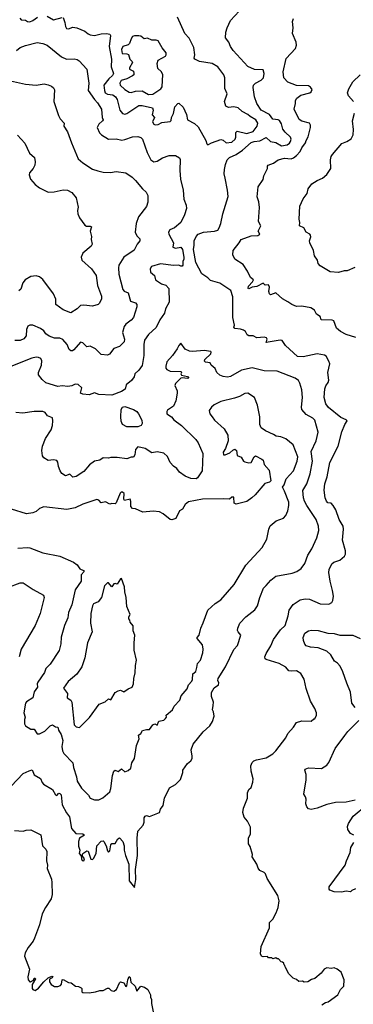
# Model space of a CAD drawing. Extents: x 1863118 to 1989590, y 394482 to 532474.
# Tile 193 of 215: x 1962642 to 1965731, y 493188 to 502302. Entities that reach past the tile are written whole.
import ezdxf

# ---------------------------------------------------------------- set-up
doc = ezdxf.new("R2010")
doc.units = 0

msp = doc.modelspace()

# ---------------------------------------------------------------- linework, layer by layer
at = {"layer": '0CON20XD'}
for points in [[(1965440, 493185), (1965473.8, 493206.2), (1965498.3, 493211.7), (1965587.5, 493275), (1965613.3, 493325), (1965643.3, 493355), (1965646.7, 493415), (1965617.5, 493485), (1965580, 493515), (1965555, 493527.5), (1965525, 493520), (1965485, 493526.7), (1965462.5, 493515), (1965433, 493477), (1965375, 493427.5), (1965343.3, 493416.7), (1965310, 493395), (1965275, 493392.5), (1965261.7, 493401.7), (1965225, 493400), (1965205, 493417.5), (1965175, 493430), (1965135, 493470), (1965100, 493535), (1965098.3, 493548.3), (1965090, 493555), (1965088.3, 493568.3), (1965075, 493580), (1965061.7, 493581.7), (1965038.3, 493608.3), (1965025, 493610), (1965015, 493620), (1964985, 493610), (1964975, 493620), (1964945, 493620), (1964935, 493630), (1964895, 493627.5), (1964880, 493635), (1964872.5, 493655), (1964877.5, 493725), (1964954.2, 493895), (1964954.2, 493945), (1964985, 493976.7), (1965016, 494035), (1965034.1, 494085.9), (1965043.8, 494145), (1965033, 494197), (1964933.9, 494353.9), (1964917.5, 494395), (1964905, 494407.5), (1964865, 494427.5), (1964849.3, 494449.3), (1964837.5, 494485), (1964793.6, 494553.6), (1964796.4, 494576.4), (1964775, 494650), (1964760, 494675), (1964760, 494725), (1964780, 494765), (1964779.3, 494829.3), (1964750, 494885), (1964721.7, 494921.7), (1964707.5, 494965), (1964713.3, 495005), (1964750, 495095), (1964750, 495145), (1964762.7, 495177.3), (1964783.6, 495196.4), (1964801.2, 495245), (1964803.3, 495275), (1964784.2, 495345), (1964780.8, 495395), (1964793.1, 495426.9), (1964809.1, 495440.9), (1964835, 495452.5), (1964925, 495469.2), (1964985, 495508), (1965014.4, 495535.6), (1965105.8, 495654.2), (1965124.2, 495695.8), (1965177.5, 495755), (1965205, 495797.5), (1965255, 495812.5), (1965341.7, 495808.3), (1965365, 495830), (1965375, 495830), (1965390, 495865), (1965390, 495885), (1965375, 495927.5), (1965333.3, 495995), (1965293, 496113), (1965277, 496197), (1965245, 496250), (1965205, 496275.8), (1965155, 496271.4), (1965135, 496276.2), (1965105, 496308), (1965045, 496342.5), (1964925, 496378.8), (1964916.1, 496386.1), (1964912, 496405), (1964922.5, 496435), (1964968.6, 496505), (1964990.8, 496565), (1965056.6, 496653.4), (1965100.6, 496695), (1965129.1, 496785), (1965137.8, 496835), (1965175, 496889.2), (1965237.6, 496932.4), (1965285, 496942.5), (1965325, 496937.1), (1965425, 496895.6), (1965505, 496892.5), (1965531.2, 496908.8), (1965540, 496925), (1965547.1, 496965), (1965537.8, 497017.8), (1965515.6, 497105), (1965504.4, 497185), (1965507.9, 497212.1), (1965532.9, 497265), (1965549.1, 497280.9), (1965605, 497297.9), (1965650, 497335), (1965659.5, 497355), (1965660, 497385), (1965632.2, 497485), (1965641.1, 497585), (1965636.9, 497615), (1965598.5, 497675), (1965569.1, 497765), (1965545, 497805.6), (1965525, 497825.7), (1965495, 497830), (1965483.8, 497845), (1965470, 497875), (1965461.7, 497948.3), (1965466.9, 498005), (1965488.1, 498071.9), (1965514.1, 498204.1), (1965591.5, 498355), (1965624.5, 498485.5), (1965653.7, 498556.3), (1965675, 498587.5), (1965665, 498598.8), (1965615, 498618.6), (1965502.1, 498712.1), (1965476.9, 498745), (1965461.9, 498805), (1965467.1, 498885), (1965475.7, 498914.3), (1965498, 498945), (1965504.2, 498965), (1965495.7, 499035), (1965511.9, 499115), (1965505, 499140), (1965478.3, 499188.3), (1965465, 499198), (1965395, 499207.5), (1965265, 499180), (1965214.5, 499184.5), (1965104.2, 499285), (1965071.8, 499331.8), (1965055, 499334.5), (1964924.3, 499314.3), (1964933.8, 499345), (1964927, 499357), (1964905, 499362.9), (1964837, 499357), (1964805, 499374.3), (1964765, 499376.7), (1964748, 499385), (1964731.2, 499415), (1964715, 499428.8), (1964685, 499435.8), (1964635, 499444.4), (1964626, 499455), (1964630.4, 499475), (1964616.2, 499545), (1964613.8, 499735), (1964595.5, 499795), (1964495, 499864.2), (1964407.9, 499887.9), (1964385, 499911.2), (1964329.1, 499949.1), (1964272.5, 500055), (1964252, 500175), (1964258.6, 500215), (1964256, 500255), (1964274.5, 500295.5), (1964293.8, 500315), (1964345, 500336), (1964446.8, 500343.2), (1964476.2, 500355), (1964490, 500375), (1964504.4, 500415), (1964521.9, 500505), (1964571.2, 500665), (1964567.1, 500725), (1964545.6, 500835), (1964535.7, 500875), (1964538.6, 500915), (1964547.3, 500962.7), (1964563.8, 501005), (1964584.3, 501025.7), (1964646.2, 501053.8), (1964705.4, 501094.6), (1964783.8, 501165), (1964812.5, 501175), (1964865, 501179.1), (1964925, 501210.8), (1964965.6, 501175), (1965015, 501164), (1965065.3, 501135.3), (1965116.9, 501143.1), (1965141.5, 501158.5), (1965150.4, 501175), (1965154.6, 501195), (1965148.9, 501215), (1965100, 501260), (1965078.5, 501288.5), (1965065, 501337.8), (1965047.9, 501367.9), (1965035, 501375.9), (1964985, 501381.1), (1964954.5, 501425), (1964877.1, 501465), (1964838.6, 501525), (1964817, 501587), (1964804, 501675), (1964808, 501695), (1964823.8, 501715), (1964877.8, 501742.2), (1964899.2, 501765), (1964905.7, 501805), (1964895, 501836.7), (1964815, 501840), (1964755, 501868.6), (1964618.6, 502015), (1964592.5, 502055), (1964578.8, 502095), (1964548.8, 502135), (1964551.2, 502185), (1964562.5, 502225), (1964594.6, 502295.4), (1964753.4, 502466.6)], [(1962642.5, 502315), (1962655, 502300), (1962695, 502298), (1962714.4, 502284.4), (1962735, 502283.3), (1962765, 502294.4), (1962808, 502325)], [(1962895, 502332.7), (1962955, 502300.9), (1963035, 502322.7)], [(1963045, 502320.6), (1963059.2, 502275), (1963065, 502238), (1963075, 502220.9), (1963095, 502217.9), (1963135, 502231.1), (1963172.5, 502225), (1963245, 502195.8), (1963275, 502169.4), (1963295, 502160.5), (1963335, 502156.5), (1963395, 502170.6), (1963445, 502174.2), (1963477.7, 502167.7), (1963483.9, 502153.9), (1963470.8, 502055), (1963491.8, 501935), (1963487.5, 501865), (1963509.2, 501805), (1963502, 501785), (1963466.8, 501753.2), (1963421.3, 501695), (1963426.1, 501645), (1963433.8, 501625), (1963455, 501612.5), (1963505, 501606.5), (1963528.8, 501588.8), (1963543.7, 501563.7), (1963567.8, 501465), (1963595, 501431.9), (1963615, 501427.8), (1963635, 501433.5), (1963745, 501506.4), (1963775, 501508.9), (1963871.4, 501485), (1963876.9, 501465), (1963869.4, 501420.6), (1963888.9, 501395), (1963872.7, 501355), (1963884.5, 501335), (1963895, 501330), (1963925, 501332.2), (1963958.9, 501351.1), (1964035, 501358.1), (1964045, 501368.8), (1964048.1, 501395), (1964067, 501433), (1964078.5, 501495), (1964105, 501526.2), (1964115, 501530), (1964155, 501490.6), (1964185.8, 501424.2), (1964195.8, 501375), (1964261.2, 501341.2), (1964295, 501309.1), (1964364.4, 501185), (1964375, 501152.5), (1964385, 501143.3), (1964416.6, 501163.4), (1964505, 501192.3), (1964525, 501187.6), (1964555, 501160.7), (1964605, 501168.9), (1964637, 501195), (1964643.3, 501215), (1964642.5, 501257.5), (1964655, 501269.4), (1964745, 501248.4), (1964802.7, 501267.3), (1964840, 501315), (1964848.1, 501345), (1964828.1, 501375), (1964774.8, 501404.8), (1964755, 501423.1), (1964700.5, 501450.5), (1964665, 501486.3), (1964625, 501493.9), (1964575, 501488.8), (1964550.2, 501500.2), (1964538.5, 501545), (1964561.6, 501615), (1964540.8, 501665), (1964540.5, 501765), (1964531.1, 501791.1), (1964475.4, 501865.4), (1964425, 501896.9), (1964305.8, 501915.8), (1964263.8, 501935), (1964258, 501945), (1964262.5, 501975), (1964253.1, 502045), (1964212.1, 502132.1), (1964172, 502175), (1964102, 502325)], [(1964845.8, 500725), (1964850, 500755), (1964895, 500822.5), (1964902.5, 500855), (1964936.2, 500925), (1964936, 500945), (1964944, 500955), (1964991.2, 500975), (1965034.6, 501005.4), (1965095, 501020.8), (1965155, 501015.3), (1965176.9, 501023.1), (1965205, 501044.6), (1965238.8, 501081.2), (1965255, 501114.2), (1965289.5, 501160.5), (1965294.6, 501185), (1965312.1, 501217.9), (1965333.3, 501303.3), (1965335.6, 501325.6), (1965325, 501344), (1965255, 501362.5), (1965228.8, 501378.8), (1965183.8, 501475), (1965196, 501525), (1965196.7, 501555), (1965206.7, 501575), (1965245.7, 501604.3), (1965328.8, 501625), (1965342, 501635), (1965349.2, 501655), (1965335, 501675.7), (1965315, 501688.1), (1965205, 501692.2), (1965125, 501724.3), (1965087.5, 501765), (1965082.4, 501817.6), (1965109.1, 501940.9), (1965194.3, 502035), (1965205.7, 502065), (1965202.5, 502095), (1965168.8, 502175), (1965173.3, 502225), (1965167.5, 502285), (1965176.4, 502313.6)], [(1963835, 501610.5), (1963875, 501613.5), (1963947.8, 501662.2), (1963961.3, 501678.7), (1963965.7, 501795), (1963952.4, 501822.4), (1963919.7, 501849.7), (1963913.3, 501895), (1963924.5, 501925.5), (1963990.8, 501965), (1963998.6, 501975), (1963999.4, 501995), (1963961.6, 502041.6), (1963924.5, 502104.5), (1963905, 502111.9), (1963865, 502110.6), (1963825, 502130.8), (1963795, 502125.6), (1963765, 502147.8), (1963745, 502153.3), (1963705, 502153.5), (1963687.1, 502145), (1963674.2, 502125.8), (1963660.1, 502079.9), (1963645, 502067.7), (1963595.8, 502055), (1963584.7, 502024.7), (1963589.7, 501989.7), (1963635, 501985.4), (1963648.5, 501978.5), (1963660.9, 501935), (1963684.3, 501915), (1963686.7, 501905), (1963657.1, 501855), (1963659.2, 501845), (1963695.3, 501825.3), (1963699.5, 501805), (1963697.7, 501792.3), (1963687.8, 501782.2), (1963635, 501755.4), (1963582.6, 501737.4), (1963570, 501715), (1963572.9, 501695), (1963615, 501655.5), (1963655, 501631.5), (1963675, 501628.5), (1963715, 501638.7), (1963774.7, 501644.7), (1963835, 501610.5)], [(1962612.4, 502017.6), (1962646.3, 502043.7), (1962695, 502063.1), (1962805, 502090), (1962855, 502081.2), (1962896.7, 502065), (1963028.6, 501958.6), (1963075, 501935.6), (1963145, 501940), (1963175, 501932.5), (1963191.9, 501921.9), (1963263.8, 501845), (1963283.5, 501715), (1963275.7, 501645), (1963333.8, 501563.8), (1963363.6, 501533.6), (1963399.2, 501475), (1963404.3, 501395), (1963414, 501375), (1963410, 501365), (1963374, 501335), (1963358.8, 501305), (1963380.8, 501255), (1963398.8, 501235), (1963465, 501196), (1963535, 501198.6), (1963587.3, 501187.3), (1963615, 501191.4), (1963685, 501217.5), (1963735, 501220), (1963765, 501212), (1963779.2, 501195), (1963822.4, 501072.4), (1963856, 501005), (1963885, 500987.1), (1963915, 500991.4), (1963965, 501024.3), (1964025, 501043.8), (1964085, 501044), (1964121.7, 501021.7), (1964128.3, 501008.3), (1964123.3, 500905), (1964130.6, 500825), (1964156, 500725), (1964161.3, 500641.3), (1964182.9, 500585), (1964186.9, 500555), (1964168.6, 500495), (1964134.6, 500425.4), (1964075, 500375.8), (1964032.7, 500357.3), (1964020, 500335), (1964024.2, 500315), (1964066, 500235), (1964060, 500195), (1964085, 500186.7), (1964135, 500197.5), (1964150, 500175), (1964162.5, 500105), (1964162.5, 500085), (1964152.5, 500065), (1964151.7, 500028.3), (1964145, 500020), (1964135, 500020), (1964115, 500030), (1964065, 500026.7), (1963945, 500040.8), (1963861.5, 500018.5), (1963849.5, 499995), (1963853.6, 499965), (1963889.2, 499935), (1963900, 499895), (1963955, 499856), (1963995, 499843.3), (1964023.8, 499815), (1964027.3, 499687.3), (1963993.4, 499626.6), (1963981.8, 499585), (1963940.6, 499525), (1963905, 499451.2), (1963833.4, 499386.6), (1963798.6, 499335), (1963791.1, 499295), (1963792.5, 499195), (1963775, 499101.2), (1963745, 499058.8), (1963708, 499025), (1963700.8, 498995), (1963678.3, 498961.7), (1963628.3, 498921.7), (1963619.4, 498880.6), (1963585, 498859.2), (1963495, 498826.9), (1963375, 498832), (1963335, 498849.2), (1963285, 498830), (1963225.8, 498835.8), (1963206.4, 498846.4), (1963218.8, 498895), (1963184.3, 498924.3), (1963155, 498926.9), (1963125, 498912.9), (1963087.3, 498907.3), (1963035, 498913.1), (1962995, 498906.7), (1962885, 498941.4), (1962850.2, 498970.2), (1962817.5, 499015)], [(1965733.3, 501545), (1965685, 501597.5), (1965676.7, 501625), (1965689.3, 501660.7), (1965727.5, 501725), (1965795, 501790)], [(1962557.1, 501737.1), (1962695, 501706), (1962795, 501694.2), (1962867.3, 501707.3), (1962905, 501700), (1962935.8, 501685.8), (1962955, 501670), (1962962.7, 501652.7), (1962958.1, 501545), (1963002.5, 501415), (1963018, 501385), (1963054, 501345), (1963052, 501315), (1963086, 501265), (1963121.7, 501161.7), (1963184, 501015), (1963226.6, 500976.6), (1963315, 500919.2), (1963365, 500902.9), (1963415, 500889.4), (1963483, 500887), (1963535.7, 500895.7), (1963625, 500883.8), (1963683.3, 500845), (1963715, 500813.3), (1963780, 500735), (1963813.3, 500705), (1963828, 500675), (1963827.3, 500612.7), (1963815, 500572.5), (1963742.4, 500477.6), (1963719.2, 500415), (1963711.5, 500335), (1963725, 500302.5), (1963754.6, 500274.6), (1963755.5, 500255), (1963730, 500225), (1963702.8, 500167.2), (1963605, 500103.8), (1963561.1, 500028.9), (1963556.5, 500005), (1963560, 499945), (1963598.1, 499805), (1963610.3, 499790.3), (1963645, 499774.2), (1963668, 499695), (1963715, 499680), (1963725.8, 499664.2), (1963725.6, 499645), (1963694.6, 499545), (1963675, 499520.8), (1963625.4, 499485), (1963608.1, 499461.9), (1963595.3, 499405), (1963613.3, 499345), (1963609.3, 499320.7), (1963565, 499277.1), (1963515, 499257.5), (1963473.2, 499206.8), (1963455, 499195.8), (1963395, 499202.9), (1963345, 499254.3), (1963295, 499278.8), (1963265, 499273.8), (1963225, 499310.6), (1963205, 499315.8), (1963144.3, 499245.7), (1963132.3, 499237.7), (1963115, 499238), (1963099.7, 499249.7), (1963080, 499295), (1963042.2, 499342.2), (1963015, 499352.5), (1962963.4, 499353.4), (1962915, 499372.5), (1962884, 499394), (1962865, 499420.8), (1962835, 499444.4), (1962765, 499472.9), (1962735, 499473.8), (1962716.7, 499465), (1962705.8, 499435), (1962701.5, 499375), (1962680.9, 499349.1), (1962645, 499333.1), (1962597.3, 499332.7)], [(1965745, 500009.2), (1965675, 499976), (1965645, 499976.9), (1965593, 499963), (1965518, 499968), (1965425, 500023.3), (1965406.7, 500045), (1965400, 500075), (1965371.2, 500115), (1965361.2, 500165), (1965329.2, 500235), (1965326, 500255), (1965338.3, 500291.7), (1965335, 500307.5), (1965327.3, 500317.3), (1965294.1, 500334.1), (1965273.3, 500375), (1965231.2, 500395), (1965236.2, 500425), (1965229.2, 500455), (1965234.6, 500575.4), (1965265.6, 500644.4), (1965305, 500693.3), (1965314, 500735), (1965348.3, 500781.7), (1965397.3, 500812.7), (1965445.8, 500834.2), (1965485, 500868.8), (1965522, 500925), (1965518.6, 501005), (1965525.7, 501034.3), (1965538, 501055), (1965624.3, 501155.7), (1965670, 501175), (1965710.7, 501199.3), (1965729.4, 501235), (1965733.3, 501285), (1965723.3, 501365), (1965743.3, 501435)], [(1962622.7, 501232.7), (1962688.3, 501158.3), (1962733.8, 501065), (1962777.5, 501025), (1962783.8, 500985), (1962781.2, 500955), (1962766.2, 500925), (1962734.2, 500885), (1962730, 500865), (1962742.9, 500825), (1962785, 500775.8), (1962825, 500744.4), (1962905, 500705.6), (1962961.7, 500708.3), (1963045, 500726.9), (1963085, 500724), (1963125, 500703.3), (1963164.1, 500654.1), (1963182.5, 500565), (1963176.7, 500535), (1963180, 500505), (1963196.4, 500466.4), (1963245, 500400), (1963261.4, 500391.4), (1963295, 500392), (1963306, 500385), (1963294.3, 500344.3), (1963306.7, 500295), (1963303.6, 500266.4), (1963313.3, 500225), (1963302.5, 500205), (1963225, 500140), (1963212.5, 500105), (1963216, 500075), (1963305.7, 499995), (1963349.2, 499935), (1963361.7, 499841.7), (1963398.3, 499741.7), (1963398.8, 499715), (1963378.8, 499675), (1963367.5, 499665), (1963315, 499649.2), (1963235, 499658.9), (1963205, 499655.8), (1963175.6, 499624.4), (1963115, 499588), (1963044, 499615), (1962976.8, 499666.8), (1962975.6, 499715), (1962954.5, 499765), (1962855, 499895.8), (1962825, 499922), (1962795, 499931.2), (1962745, 499923.3), (1962693.8, 499895), (1962672.5, 499865), (1962652.3, 499807.7), (1962635, 499793.3)], [(1965755, 499360.6), (1965665, 499389.4), (1965611.2, 499415), (1965574.2, 499445), (1965550, 499515), (1965535, 499520.6), (1965432.5, 499525), (1965423.3, 499555), (1965390, 499575), (1965371.7, 499611.7), (1965336.7, 499635), (1965255, 499650.8), (1965205, 499648), (1965161.2, 499665), (1965125, 499691.4), (1965075, 499716.9), (1965015, 499774), (1964964.2, 499754.2), (1964955, 499763.3), (1964949.1, 499785), (1964953.3, 499825), (1964945, 499846.2), (1964915.9, 499845.9), (1964895, 499861.5), (1964838.1, 499831.9), (1964793.3, 499826.7), (1964765, 499811.1), (1964755.8, 499815), (1964759.1, 499835), (1964798.1, 499875), (1964806.2, 499895), (1964777.5, 499915), (1964750, 499975), (1964710.4, 500035), (1964633.8, 500085), (1964615.9, 500125.9), (1964616.9, 500165), (1964675.2, 500234.8), (1964693.7, 500266.3), (1964785, 500300.4), (1964845.4, 500304.6), (1964866, 500315), (1964849.2, 500345), (1964873.3, 500395), (1964854.5, 500435), (1964862.6, 500562.6), (1964855.5, 500615), (1964841.2, 500661.2), (1964845.8, 500725)], [(1963705, 494270), (1963716.2, 494345), (1963713.1, 494435), (1963732.7, 494565), (1963729.1, 494725), (1963735, 494792.5), (1963783.8, 494845), (1963794.3, 494875), (1963794.2, 494915), (1963805, 494931.2), (1963815, 494936.7), (1963845, 494926.7), (1963937.3, 494962.7), (1963946.4, 494993.6), (1963970.5, 495029.5), (1963983.8, 495095), (1964029.3, 495190.7), (1964085, 495223.3), (1964129.7, 495270.3), (1964153.3, 495335), (1964153.3, 495355), (1964195, 495417.5), (1964227.7, 495442.3), (1964237.3, 495462.7), (1964240, 495485), (1964230, 495545), (1964247.5, 495595), (1964340.7, 495709.3), (1964403.9, 495766.1), (1964426.7, 495805), (1964442.5, 495855), (1964437, 495897), (1964427.5, 495915), (1964433, 495953), (1964436.1, 495986.1), (1964417.3, 496037.3), (1964417.1, 496075), (1964442.4, 496117.6), (1964482.5, 496145), (1964484.3, 496165), (1964475.7, 496185.7), (1964478.6, 496205), (1964548.3, 496311.7), (1964625, 496471.2), (1964659.4, 496510.6), (1964688, 496605), (1964664, 496635), (1964659.5, 496649.5), (1964660.3, 496669.7), (1964679.2, 496715), (1964736, 496775), (1964819.1, 496840.9), (1964842.5, 496877.5), (1964864.2, 496955), (1964898.6, 497041.4), (1964925, 497063.8), (1964966.2, 497115), (1965015, 497150), (1965165, 497178.6), (1965206.7, 497195), (1965247.6, 497222.4), (1965280.6, 497269.4), (1965310.6, 497345), (1965345.6, 497405), (1965392.8, 497507.2), (1965410.5, 497575), (1965409.5, 497615), (1965385.6, 497675), (1965299.2, 497805), (1965279.2, 497845), (1965270, 497875), (1965262.9, 497945), (1965300.4, 498005), (1965331.1, 498098.9), (1965354.1, 498215), (1965340.4, 498305), (1965385.4, 498405), (1965404.5, 498485), (1965374.7, 498594.7), (1965355, 498613.3), (1965295, 498648.6), (1965253.8, 498693.8), (1965250.5, 498715), (1965259.2, 498805), (1965253.8, 498875), (1965236.7, 498936.7), (1965221.9, 498961.9), (1965192.6, 498982.6), (1965025, 499049.4), (1964905, 499051.1), (1964795, 499078.6), (1964695, 499056.9), (1964595, 498998.6), (1964565, 498994.4), (1964525, 498999.4), (1964495, 499012.5), (1964467.1, 499035), (1964452, 499072), (1964416.2, 499105), (1964406, 499126), (1964362.9, 499132.9), (1964352.3, 499142.3), (1964356, 499155), (1964410.2, 499209.8), (1964415.6, 499225), (1964410.2, 499230.2), (1964351, 499241), (1964245, 499231.1), (1964215, 499234.1), (1964173.3, 499253.3), (1964135, 499306.2), (1964115, 499286.7), (1964101.2, 499255), (1964057, 499193), (1964004.7, 499135), (1963993.6, 499093.6), (1963995.3, 499075.3), (1964003.7, 499063.7), (1964035, 499049.1), (1964135.6, 499045.6), (1964138.8, 499035), (1964133.8, 499023.8), (1964140.8, 499010.8), (1964195, 499000), (1964206.7, 498985), (1964195, 498980), (1964145, 498988), (1964135, 498984.4), (1964085.4, 498935), (1964077.1, 498915), (1964098.8, 498865), (1964100, 498845), (1964087.1, 498775), (1964066, 498725), (1964011.2, 498688.8), (1964004, 498675), (1964004.3, 498655), (1964046.2, 498625), (1964068.3, 498598.3), (1964141.2, 498545), (1964272.5, 498415), (1964294.5, 498384.5), (1964337.5, 498285), (1964330.8, 498125), (1964289.1, 498060.9), (1964275, 498051.4), (1964226.7, 498055), (1964175, 498076.7), (1964122.3, 498112.3), (1964096.9, 498146.9), (1964065, 498169.2), (1964035, 498203.8), (1964008.9, 498258.9), (1963975, 498290), (1963915, 498302.5), (1963865, 498292), (1963805, 498331.4), (1963735, 498348), (1963713.3, 498325), (1963708.8, 498275), (1963695.9, 498254.1), (1963675, 498253.8), (1963635, 498238.6), (1963545, 498250), (1963485, 498248.8), (1963465, 498242), (1963415, 498246), (1963385, 498224.2), (1963335.8, 498214.2), (1963287, 498183), (1963235, 498118.8), (1963165, 498074.2), (1963135, 498066.7), (1963105, 498094), (1963065, 498080), (1963032, 498102), (1963017.1, 498125), (1963002, 498165), (1962995.8, 498205.8), (1962985, 498222.5), (1962955, 498228.8), (1962905, 498221.2), (1962866.7, 498245), (1962854.2, 498265), (1962848, 498315), (1962854.2, 498355.8), (1962880, 498425), (1962932.5, 498505), (1962947.1, 498545), (1962949.7, 498590.3), (1962945, 498615.8), (1962900, 498635), (1962876.4, 498666.4), (1962855.4, 498675.4), (1962775, 498674.5), (1962671.2, 498661.2), (1962605, 498667.5)], [(1962817.5, 499015), (1962817.5, 499035), (1962844.3, 499105), (1962848.1, 499145), (1962838, 499165), (1962815.4, 499175.4), (1962795, 499178.1), (1962755, 499170), (1962545, 499086.2)], [(1963375, 495082.5), (1963411.7, 495098.3), (1963475, 495156.2), (1963485, 495186.7), (1963502, 495305), (1963515, 495346.7), (1963525, 495356.7), (1963555, 495343.3), (1963585, 495366.7), (1963615, 495340), (1963645, 495352), (1963672, 495375), (1963680.5, 495425), (1963704.4, 495465), (1963724.4, 495585), (1963747.1, 495645), (1963741.7, 495678.3), (1963763.3, 495695), (1963777.7, 495722.3), (1963815, 495733.3), (1963845, 495733.3), (1963875, 495776.7), (1963893, 495783), (1963915, 495773.3), (1963929.5, 495810.5), (1963975, 495818.8), (1963993.3, 495835), (1964000, 495845), (1963998.8, 495865), (1964058.1, 495915), (1964071.8, 495948.2), (1964125.4, 496005), (1964138.5, 496045), (1964192.7, 496107.3), (1964204.3, 496145), (1964235, 496178), (1964242.5, 496195), (1964243.5, 496246.5), (1964272.1, 496267.9), (1964281.8, 496305), (1964288, 496342), (1964315, 496372.5), (1964337.9, 496442.1), (1964340, 496475), (1964335.7, 496515.7), (1964284.2, 496575), (1964283.8, 496585), (1964303.8, 496605), (1964319.1, 496670.9), (1964342.1, 496717.9), (1964384.3, 496835.7), (1964453.2, 496896.8), (1964505, 496931.2), (1964627.4, 497072.6), (1964735, 497253.8), (1964887.1, 497415), (1964930.8, 497495), (1964947.5, 497585), (1964962.1, 497617.9), (1965017.9, 497662.1), (1965085, 497686.7), (1965107, 497713), (1965124.2, 497755), (1965134.3, 497805), (1965132.9, 497835), (1965095, 497937.5), (1965074, 497975), (1965090, 497995), (1965109.5, 498050.5), (1965176.2, 498125), (1965211.9, 498215), (1965216.7, 498255), (1965175, 498366.7), (1965105, 498422), (1965059.7, 498439.7), (1965015.6, 498445.6), (1964992.7, 498462.7), (1964917.5, 498495), (1964877.5, 498525), (1964866.4, 498556.4), (1964863.9, 498626.1), (1964845, 498732.5), (1964815, 498803.3), (1964755, 498844), (1964725, 498840.8), (1964676, 498814), (1964631.3, 498798.7), (1964503.6, 498766.4), (1964441.7, 498738.3), (1964416.7, 498715), (1964396.7, 498685), (1964401.2, 498655), (1964424, 498625), (1964445.8, 498595), (1964533.9, 498513.9), (1964570, 498455), (1964572.5, 498405), (1964547.5, 498332.5), (1964525, 498300), (1964530, 498275), (1964545, 498273.8), (1964588, 498292), (1964615, 498317.1), (1964635, 498326), (1964648.8, 498315), (1964655, 498267.5), (1964693.9, 498253.9), (1964713.3, 498215), (1964725, 498208.8), (1964765, 498200), (1964785, 498203.8), (1964812.9, 498257.1), (1964825, 498264), (1964885, 498234.2), (1964895.7, 498225), (1964905.5, 498185), (1964951.3, 498131.3), (1964968.2, 498035), (1964955, 498020.9), (1964910.3, 498009.7), (1964822.5, 497905), (1964791.6, 497875), (1964745, 497843.5), (1964645, 497816.1), (1964626.3, 497826.3), (1964623.8, 497883.8), (1964605, 497883.3), (1964585, 497863.8), (1964527.3, 497867.3), (1964335, 497864.4), (1964205, 497840), (1964175, 497816), (1964149.7, 497770.3), (1964122.7, 497757.3), (1964088.8, 497685), (1964051.7, 497671.7), (1964035, 497676.2), (1963969.1, 497729.1), (1963937, 497747), (1963877.9, 497752.1), (1963782.7, 497742.7), (1963715, 497773.8), (1963685, 497776.2), (1963670, 497795), (1963671.2, 497841.2), (1963665, 497862.5), (1963612.9, 497852.9), (1963607.5, 497865), (1963610, 497915), (1963595, 497928.8), (1963582.3, 497927.7), (1963571.3, 497918.7), (1963535, 497830), (1963525, 497820), (1963496.4, 497823.6), (1963475, 497816.7), (1963435, 497840), (1963395, 497830), (1963373.7, 497853.7), (1963355, 497861.4), (1963225, 497818.1), (1963155, 497783.1), (1963077.3, 497767.3), (1962865, 497792), (1962825, 497776.2), (1962795, 497751.2), (1962763.9, 497736.1), (1962705, 497728.8), (1962565, 497771.2)], [(1963635, 498533.2), (1963595.3, 498555.3), (1963580.9, 498585), (1963576.9, 498625), (1963580.8, 498695), (1963595, 498716.2), (1963615, 498720), (1963694.3, 498694.3), (1963725.6, 498675.6), (1963742, 498655), (1963771.9, 498595), (1963775.7, 498565), (1963766, 498545), (1963735, 498534.6), (1963635, 498533.2)], [(1962625, 497408.9), (1962715, 497416), (1962735, 497414), (1962855, 497365.8), (1963015, 497336), (1963141.2, 497281.2), (1963175, 497256.7), (1963197.9, 497217.9), (1963232.5, 497205), (1963238, 497195), (1963212.5, 497165), (1963211.4, 497105), (1963155.8, 497024.2), (1963132.2, 496915), (1963125.7, 496885), (1963092.9, 496815), (1963088.1, 496765), (1963057.1, 496695), (1963025, 496587.5), (1963023.1, 496525), (1963007.2, 496462.8), (1962925, 496336.2), (1962882.5, 496297.5), (1962870.5, 496259.5), (1962808.5, 496171.5), (1962803.3, 496155), (1962807, 496123), (1962775, 496082), (1962763.6, 496025), (1962705, 495988.5), (1962694.2, 495975.8), (1962679.2, 495885), (1962693.3, 495845), (1962687.3, 495825), (1962687.7, 495785), (1962694.5, 495765), (1962745, 495735.7), (1962776, 495735), (1962802.5, 495692.5), (1962825, 495692.5), (1962875, 495715.5), (1962924.5, 495765), (1962945, 495774.1), (1962975, 495755.5), (1962995, 495752.5), (1963001.8, 495725), (1963025.5, 495685.5), (1963040.6, 495630.6), (1963032.9, 495575), (1963037.1, 495535), (1963050.4, 495510.4), (1963134.6, 495425), (1963140.9, 495380.9), (1963168.1, 495295), (1963173.1, 495253.1), (1963215, 495188.8), (1963278, 495125), (1963293.3, 495095), (1963335, 495082.5), (1963375, 495082.5)], [(1963195, 495750.8), (1963288.3, 495841.7), (1963378.6, 495965), (1963432.5, 495987.5), (1963462.7, 496017.3), (1963485, 496008), (1963525, 496073.8), (1963555, 496091.2), (1963575, 496096.2), (1963605, 496082), (1963645, 496109.2), (1963683.3, 496125), (1963694.5, 496155), (1963697.9, 496205), (1963712, 496255), (1963714.6, 496325), (1963723.6, 496375), (1963703.3, 496465), (1963702, 496535), (1963708.8, 496605), (1963693.9, 496643.9), (1963692.3, 496692.3), (1963663.3, 496725), (1963662.5, 496745), (1963653.8, 496755), (1963653.8, 496775), (1963666.2, 496795), (1963635, 496870), (1963629.2, 496955), (1963616.2, 497005), (1963613, 497053), (1963585, 497130), (1963575, 497127.5), (1963545, 497077.5), (1963525, 497083.3), (1963515, 497080), (1963495, 497052.5), (1963478, 497075), (1963465, 497090), (1963455, 497088.8), (1963428.3, 497061.7), (1963400.8, 496955), (1963369.2, 496915), (1963326.2, 496895), (1963314.5, 496875.5), (1963300.7, 496805), (1963298.9, 496715), (1963313.3, 496635), (1963269.4, 496535), (1963245.5, 496394.5), (1963217.8, 496312.2), (1963170.8, 496245), (1963091.9, 496175), (1963046.7, 496115), (1963083.8, 496065), (1963080, 496025), (1963115, 496003.3), (1963124, 495985), (1963146.4, 495776.4), (1963165, 495756), (1963195, 495750.8)], [(1962533.4, 497046.6), (1962645, 497088), (1962675, 497090), (1962767.7, 497027.7), (1962863.3, 496975), (1962868, 496955), (1962832.9, 496805), (1962784.2, 496695), (1962654.4, 496475), (1962637.1, 496405)], [(1965746.6, 495936.6), (1965715.8, 495975), (1965706.3, 496076.3), (1965670, 496160), (1965635.3, 496265.3), (1965609.2, 496319.2), (1965585, 496345.8), (1965555.6, 496365.6), (1965522.2, 496422.2), (1965486.2, 496456.2), (1965405, 496487.3), (1965334.6, 496494.6), (1965295.7, 496505.7), (1965282.1, 496522.1), (1965270, 496555), (1965268, 496585), (1965282, 496625), (1965315, 496644.2), (1965345, 496651.4), (1965405, 496647.8), (1965495, 496624.4), (1965555, 496619.4), (1965605, 496605.7), (1965727.5, 496605), (1965795, 496574.2)], [(1965747.3, 495077.3), (1965665, 495060), (1965565, 495055.6), (1965485, 495038.1), (1965395, 495004.4), (1965341.7, 494991.7), (1965315, 494998), (1965300, 495015), (1965292, 495045), (1965294.1, 495085.9), (1965288.2, 495108.2), (1965271.2, 495135), (1965295.6, 495265), (1965294.2, 495315), (1965281.2, 495355), (1965284, 495366), (1965315, 495375.8), (1965435, 495371.4), (1965485, 495400.8), (1965505, 495426.2), (1965564.3, 495555), (1965653.1, 495676.9), (1965681.4, 495715), (1965780.8, 495815)], [(1962562.4, 495207.6), (1962675, 495326), (1962729.3, 495350.7)], [(1962729.3, 495350.7), (1962758.1, 495358.1), (1962775, 495313.3), (1962835, 495280), (1962850.3, 495240.3), (1962863.3, 495225), (1962945, 495178), (1962975, 495126.7), (1962985, 495122.5), (1963005, 495144), (1963015, 495140.8), (1963025, 495126.9), (1963036.4, 495035), (1963075, 494962), (1963101.9, 494925), (1963122.5, 494815), (1963160.5, 494770.5), (1963225.4, 494765.4), (1963241.2, 494755), (1963195.8, 494725), (1963186.2, 494696.2), (1963186.4, 494653.6), (1963198.8, 494615), (1963193.3, 494585), (1963211.7, 494561.7), (1963213.6, 494533.6), (1963220.7, 494520.7), (1963235, 494517.5), (1963242.5, 494535), (1963220, 494565), (1963227.5, 494585), (1963265, 494607.5), (1963276, 494606), (1963301.7, 494531.7), (1963315, 494530), (1963325, 494537.5), (1963349.2, 494585), (1963356.7, 494655), (1963395, 494697.5), (1963415, 494702.5), (1963422.5, 494695), (1963443.9, 494653.9), (1963455, 494610), (1963465, 494597.5), (1963475, 494610), (1963486.7, 494665), (1963495, 494676.2), (1963525, 494677.5), (1963551.2, 494718.8), (1963565, 494730), (1963596.1, 494696.1), (1963610, 494655), (1963610, 494615), (1963622, 494565), (1963652.9, 494485), (1963655, 494330), (1963705, 494270)], [(1965736.7, 494755), (1965705, 494770), (1965681.2, 494805), (1965676, 494835), (1965685, 494862.5), (1965730.3, 494929.7), (1965856.7, 495035)], [(1962595, 494796), (1962675, 494792.5), (1962700.7, 494800.7), (1962745, 494803.3), (1962838.6, 494758.6), (1962852.9, 494655), (1962884.3, 494624.3), (1962894.3, 494604.3), (1962890, 494515), (1962899.4, 494475), (1962896.9, 494445), (1962935, 494347.5), (1962939.4, 494315), (1962942.9, 494205), (1962934.3, 494165), (1962880.9, 494085), (1962850.9, 494025), (1962826.3, 493923.7), (1962780.3, 493799.7), (1962766.6, 493773.4), (1962720, 493715), (1962694, 493665), (1962686.2, 493635), (1962733.6, 493513.6), (1962716.4, 493443.6), (1962720, 493415), (1962735, 493396.7), (1962743, 493397), (1962768.3, 493411.7), (1962775, 493430), (1962785, 493430), (1962787.5, 493425), (1962757, 493373), (1962758.5, 493335), (1962765, 493324.4), (1962785, 493317.3), (1962815, 493337.8), (1962865, 493397.5), (1962905, 493433.3), (1962938.8, 493448.8), (1962947.5, 493445), (1962942.5, 493435), (1962919.2, 493420.8), (1962917.5, 493395), (1962932.9, 493372.9), (1962964.7, 493354.7), (1962996.6, 493353.4), (1963018.9, 493361.1), (1963028.5, 493375), (1963034.3, 493415.7), (1963045, 493418.8), (1963095, 493390), (1963117, 493387), (1963160, 493355), (1963185, 493353.3), (1963210.7, 493340.7), (1963217.5, 493335), (1963217.5, 493305), (1963227, 493297), (1963284.1, 493294.1), (1963345, 493302.5), (1963385, 493316.7), (1963415, 493316.7), (1963455, 493337.5), (1963467, 493337), (1963490, 493315), (1963515, 493308.8), (1963538.8, 493325), (1963565, 493387.5), (1963575, 493397.5), (1963605, 493387.5), (1963625, 493352.5), (1963635, 493360), (1963641.9, 493415), (1963655.9, 493445.9), (1963665.7, 493435.7), (1963671.9, 493391.9), (1963710, 493355), (1963725, 493310), (1963765, 493357.5), (1963797, 493347), (1963827.5, 493325), (1963852.5, 493275), (1963852.5, 493255), (1963863, 493233), (1963863.3, 493195), (1963896.7, 493025)], [(1965752.1, 494257.9), (1965718.1, 494241.9), (1965705, 494228.8), (1965665, 494234.3), (1965622.3, 494227.7), (1965555, 494230.6), (1965514, 494245), (1965506, 494255), (1965506, 494275), (1965656.9, 494475), (1965667.1, 494515), (1965701.4, 494595), (1965709.4, 494640.6), (1965736.7, 494685)]]:
    msp.add_lwpolyline(points, dxfattribs=at)

doc.saveas('drawing.dxf')
